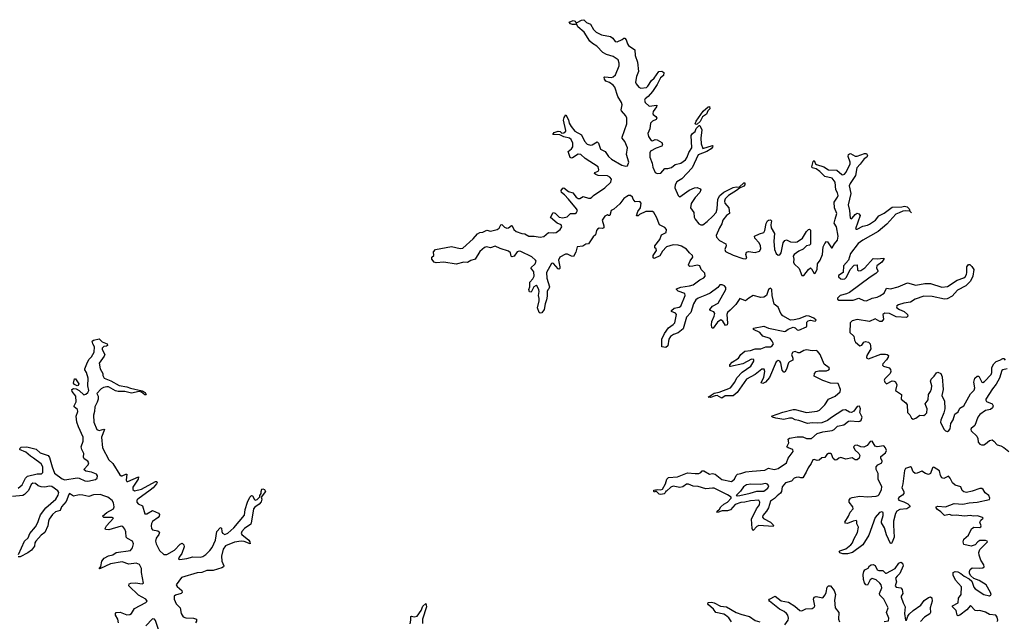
# Model space of a CAD drawing. Extents: x 2710666 to 2828562, y 857017 to 964538.
# Tile 120 of 138: x 2776290 to 2786632, y 885462 to 891780. Entities that reach past the tile are written whole.
import ezdxf

# ---------------------------------------------------------------- set-up
doc = ezdxf.new("R2010")
doc.units = 0

msp = doc.modelspace()

# ---------------------------------------------------------------- linework, layer by layer
at = {"layer": '0CON05XD'}
for points in [[(2781838, 888942), (2781829, 888925), (2781831, 888875), (2781825, 888838), (2781808, 888795), (2781798, 888735), (2781775, 888702), (2781755, 888698), (2781745, 888704), (2781727, 888755), (2781747, 888827), (2781747, 888853), (2781738, 888885), (2781746, 888926), (2781743, 888943), (2781725, 888982), (2781715, 888988), (2781691, 888975), (2781661, 888919), (2781645, 888923), (2781636, 888945), (2781648, 888975), (2781649, 889025), (2781681, 889059), (2781694, 889086), (2781691, 889131), (2781657, 889175), (2781703, 889217), (2781713, 889245), (2781709, 889255), (2781669, 889289), (2781555, 889347), (2781535, 889348), (2781515, 889341), (2781485, 889298), (2781458, 889288), (2781451, 889295), (2781445, 889330), (2781425, 889348), (2781335, 889377), (2781285, 889402), (2781235, 889385), (2781194, 889394), (2781171, 889389), (2781123, 889347), (2781075, 889265), (2781028, 889252), (2780995, 889230), (2780955, 889233), (2780875, 889211), (2780745, 889233), (2780665, 889227), (2780645, 889234), (2780620, 889265), (2780620, 889285), (2780640, 889305), (2780638, 889342), (2780658, 889365), (2780825, 889398), (2780915, 889376), (2780945, 889381), (2781052, 889478), (2781098, 889532), (2781124, 889546), (2781155, 889548), (2781195, 889571), (2781235, 889560), (2781305, 889577), (2781325, 889591), (2781345, 889626), (2781355, 889630), (2781382, 889602), (2781405, 889590), (2781425, 889593), (2781455, 889617), (2781464, 889614), (2781479, 889575), (2781506, 889556), (2781565, 889533), (2781595, 889531), (2781638, 889508), (2781695, 889507), (2781755, 889497), (2781796, 889504), (2781845, 889544), (2781895, 889540), (2781925, 889545), (2781968, 889575), (2781985, 889605), (2781976, 889625), (2781934, 889644), (2781864, 889704), (2781893, 889755), (2781915, 889749), (2781955, 889707), (2781995, 889700), (2782041, 889709), (2782075, 889743), (2782125, 889745), (2782138, 889755), (2782148, 889775), (2782140, 889795), (2782055, 889894), (2782012, 889942), (2781980, 889965), (2781979, 889985), (2781995, 890012), (2782005, 890013), (2782055, 889975), (2782101, 889961), (2782135, 889916), (2782155, 889902), (2782175, 889903), (2782208, 889922), (2782265, 889906), (2782285, 889907), (2782301, 889915), (2782317, 889933), (2782436, 890014), (2782498, 890075), (2782506, 890105), (2782487, 890127), (2782465, 890139), (2782365, 890145), (2782340, 890155), (2782329, 890165), (2782330, 890175), (2782365, 890191), (2782374, 890205), (2782365, 890234), (2782231, 890321), (2782185, 890365), (2782155, 890368), (2782095, 890329), (2782085, 890326), (2782073, 890333), (2782051, 890395), (2782087, 890423), (2782099, 890445), (2782100, 890485), (2782082, 890522), (2782065, 890535), (2782005, 890549), (2781965, 890572), (2781890, 890575), (2781905, 890597), (2781945, 890610), (2781966, 890606), (2781985, 890590), (2782007, 890593), (2782025, 890608), (2782028, 890618), (2782002, 890725), (2782008, 890752), (2782025, 890780), (2782055, 890730), (2782063, 890695), (2782082, 890658), (2782120, 890610), (2782191, 890571), (2782222, 890505), (2782252, 890472), (2782285, 890464), (2782303, 890467), (2782357, 890497), (2782370, 890485), (2782391, 890421), (2782439, 890395), (2782474, 890344), (2782505, 890315), (2782615, 890253), (2782655, 890242), (2782674, 890246), (2782688, 890285), (2782665, 890365), (2782675, 890435), (2782645, 890502), (2782618, 890535), (2782617, 890545), (2782667, 890685), (2782668, 890745), (2782655, 890771), (2782612, 890822), (2782609, 890835), (2782618, 890885), (2782612, 890912), (2782574, 890975), (2782540, 891070), (2782522, 891092), (2782485, 891119), (2782448, 891135), (2782432, 891155), (2782430, 891175), (2782435, 891180), (2782506, 891174), (2782525, 891179), (2782549, 891201), (2782588, 891295), (2782588, 891325), (2782577, 891357), (2782525, 891394), (2782452, 891415), (2782415, 891434), (2782352, 891502), (2782305, 891529), (2782277, 891555), (2782218, 891648), (2782154, 891704), (2782138, 891738), (2782125, 891730), (2782095, 891730), (2782076, 891736), (2782060, 891755), (2782105, 891770), (2782123, 891763), (2782132, 891752), (2782145, 891750), (2782190, 891775), (2782215, 891780), (2782245, 891752), (2782285, 891734), (2782316, 891676), (2782345, 891648), (2782402, 891622), (2782495, 891602), (2782519, 891585), (2782545, 891551), (2782565, 891549), (2782618, 891572), (2782635, 891587), (2782646, 891586), (2782659, 891569), (2782673, 891525), (2782685, 891509), (2782752, 891465), (2782755, 891405), (2782778, 891335), (2782789, 891235), (2782768, 891182), (2782758, 891125), (2782764, 891105), (2782792, 891072), (2782815, 891062), (2782872, 891068), (2782888, 891082), (2782925, 891140), (2782953, 891167), (2783002, 891235), (2783035, 891240), (2783056, 891226), (2783051, 891195), (2783020, 891170), (2782985, 891098), (2782937, 891025), (2782892, 890975), (2782860, 890950), (2782852, 890935), (2782861, 890911), (2782901, 890871), (2782983, 890883), (2782979, 890865), (2782945, 890815), (2782939, 890795), (2782945, 890785), (2782972, 890765), (2782981, 890745), (2782975, 890733), (2782936, 890716), (2782915, 890695), (2782907, 890635), (2782889, 890585), (2782893, 890555), (2782921, 890511), (2782935, 890509), (2782965, 890522), (2782985, 890518), (2783035, 890489), (2783043, 890465), (2783035, 890451), (2782975, 890431), (2782915, 890398), (2782907, 890383), (2782907, 890335), (2782934, 890275), (2782941, 890231), (2782963, 890175), (2782984, 890164), (2783023, 890167), (2783065, 890216), (2783097, 890217), (2783135, 890227), (2783175, 890258), (2783235, 890275), (2783282, 890308), (2783301, 890335), (2783318, 890385), (2783348, 890435), (2783344, 890565), (2783356, 890585), (2783383, 890605), (2783394, 890636), (2783425, 890670), (2783435, 890668), (2783454, 890625), (2783444, 890535), (2783446, 890476), (2783465, 890428), (2783565, 890460), (2783570, 890455), (2783565, 890440), (2783552, 890425), (2783508, 890395), (2783415, 890360), (2783352, 890225), (2783245, 890110), (2783193, 890077), (2783174, 890045), (2783171, 890015), (2783205, 889934), (2783215, 889922), (2783225, 889921), (2783321, 889989), (2783378, 890015), (2783405, 890018), (2783438, 890005), (2783443, 889995), (2783434, 889965), (2783386, 889914), (2783341, 889849), (2783335, 889805), (2783371, 889755), (2783375, 889705), (2783383, 889685), (2783422, 889635), (2783445, 889625), (2783465, 889627), (2783510, 889660), (2783571, 889715), (2783605, 889756), (2783616, 889795), (2783623, 889895), (2783644, 889935), (2783685, 889969), (2783785, 890019), (2783815, 890026), (2783848, 890022), (2783895, 890066), (2783907, 890067), (2783906, 890045), (2783895, 890031), (2783849, 890011), (2783819, 889985), (2783735, 889935), (2783701, 889899), (2783692, 889875), (2783695, 889855), (2783740, 889805), (2783746, 889745), (2783715, 889722), (2783675, 889675), (2783665, 889635), (2783640, 889595), (2783604, 889515), (2783610, 889495), (2783640, 889460), (2783708, 889425), (2783711, 889405), (2783697, 889365), (2783705, 889345), (2783785, 889307), (2783885, 889272), (2783915, 889267), (2783927, 889275), (2783916, 889315), (2783925, 889339), (2783946, 889344), (2784015, 889336), (2784060, 889350), (2784074, 889375), (2784072, 889405), (2784057, 889437), (2784013, 889485), (2784009, 889505), (2784060, 889530), (2784107, 889545), (2784117, 889565), (2784131, 889639), (2784144, 889666), (2784155, 889676), (2784177, 889677), (2784186, 889666), (2784179, 889625), (2784182, 889595), (2784218, 889535), (2784212, 889455), (2784219, 889365), (2784235, 889326), (2784255, 889307), (2784275, 889309), (2784289, 889331), (2784309, 889435), (2784325, 889461), (2784345, 889467), (2784385, 889447), (2784435, 889443), (2784455, 889447), (2784513, 889487), (2784554, 889555), (2784575, 889576), (2784585, 889579), (2784595, 889570), (2784597, 889423), (2784587, 889413), (2784555, 889405), (2784519, 889371), (2784472, 889348), (2784425, 889315), (2784414, 889295), (2784420, 889265), (2784417, 889235), (2784426, 889215), (2784477, 889167), (2784505, 889092), (2784526, 889094), (2784575, 889158), (2784595, 889173), (2784608, 889165), (2784635, 889114), (2784645, 889118), (2784665, 889155), (2784671, 889215), (2784697, 889255), (2784722, 889315), (2784730, 889395), (2784745, 889431), (2784765, 889450), (2784775, 889448), (2784815, 889385), (2784825, 889383), (2784847, 889425), (2784880, 889465), (2784886, 889505), (2784870, 889605), (2784844, 889644), (2784854, 889686), (2784873, 889745), (2784849, 889805), (2784845, 889865), (2784879, 889915), (2784885, 889935), (2784881, 889961), (2784862, 889995), (2784855, 890075), (2784824, 890115), (2784745, 890135), (2784694, 890185), (2784655, 890213), (2784612, 890225), (2784609, 890235), (2784625, 890290), (2784635, 890300), (2784648, 890268), (2784658, 890258), (2784735, 890236), (2784785, 890204), (2784871, 890201), (2784924, 890154), (2784935, 890150), (2784952, 890158), (2784970, 890180), (2785012, 890265), (2785014, 890285), (2784992, 890345), (2784996, 890364), (2785005, 890372), (2785016, 890376), (2785065, 890346), (2785085, 890346), (2785164, 890376), (2785184, 890374), (2785193, 890355), (2785188, 890335), (2785161, 890319), (2785116, 890264)], [(2783395, 890680), (2783384, 890685), (2783394, 890715), (2783470, 890820), (2783520, 890865), (2783535, 890868), (2783538, 890845), (2783516, 890824), (2783502, 890788), (2783461, 890759), (2783438, 890712), (2783405, 890683), (2783395, 890680)], [(2785116, 890264), (2785083, 890225), (2785068, 890145), (2785011, 890059), (2785001, 890035), (2785021, 889955), (2784990, 889835), (2785006, 889775), (2785014, 889695), (2785025, 889688), (2785035, 889694), (2785065, 889734), (2785085, 889748), (2785105, 889741), (2785116, 889725), (2785068, 889585), (2785075, 889579), (2785085, 889580), (2785145, 889613), (2785195, 889623), (2785215, 889632), (2785277, 889675), (2785315, 889719), (2785371, 889749), (2785455, 889811), (2785555, 889816), (2785585, 889823), (2785612, 889815), (2785632, 889795), (2785640, 889770), (2785658, 889752), (2785640, 889770), (2785595, 889774), (2785565, 889770), (2785527, 889753), (2785492, 889738), (2785396, 889634), (2785306, 889555), (2785145, 889466), (2785095, 889429), (2785017, 889325), (2784995, 889255), (2784944, 889196), (2784939, 889125), (2784889, 889095), (2784889, 889079), (2784915, 889060), (2784935, 889054), (2784955, 889059), (2784975, 889076), (2785013, 889157), (2785055, 889203), (2785086, 889206), (2785091, 889151), (2785105, 889141), (2785125, 889145), (2785165, 889173), (2785255, 889271), (2785295, 889268), (2785366, 889276), (2785367, 889265), (2785344, 889235), (2785292, 889195), (2785288, 889175), (2785304, 889144), (2785302, 889135), (2785283, 889115), (2785223, 889077), (2785006, 888914), (2784975, 888900), (2784908, 888885), (2784878, 888855), (2784880, 888845), (2784892, 888835), (2785045, 888835), (2785105, 888855), (2785155, 888830), (2785185, 888827), (2785245, 888854), (2785295, 888865), (2785325, 888879), (2785371, 888909), (2785395, 888960), (2785435, 888954), (2785517, 888973), (2785615, 889017), (2785702, 888992), (2785798, 889008), (2785855, 889011), (2785975, 888972), (2786035, 888978), (2786137, 889045), (2786205, 889069), (2786219, 889081), (2786234, 889105), (2786238, 889125), (2786238, 889185), (2786255, 889210), (2786268, 889208), (2786289, 889189), (2786310, 889155), (2786300, 889085), (2786276, 889035), (2786226, 888985), (2786140, 888940), (2786085, 888877), (2786032, 888848), (2786005, 888844), (2785875, 888873), (2785785, 888878), (2785694, 888845), (2785645, 888815), (2785575, 888803), (2785521, 888785), (2785504, 888775), (2785499, 888765), (2785502, 888755), (2785529, 888735), (2785580, 888715), (2785616, 888685), (2785620, 888665), (2785605, 888654), (2785495, 888661), (2785425, 888693), (2785375, 888699), (2785354, 888685), (2785362, 888635), (2785345, 888611), (2785325, 888612), (2785275, 888637), (2785215, 888612), (2785085, 888632), (2785034, 888616), (2785014, 888595), (2785009, 888495), (2785051, 888455), (2785058, 888415), (2785068, 888395), (2785115, 888356), (2785135, 888361), (2785157, 888393), (2785175, 888401), (2785205, 888394), (2785223, 888375), (2785229, 888325), (2785186, 888255), (2785183, 888235), (2785188, 888225), (2785205, 888220), (2785333, 888267), (2785385, 888269), (2785402, 888265), (2785414, 888254), (2785412, 888235), (2785395, 888208), (2785355, 888166), (2785352, 888152), (2785362, 888142), (2785423, 888123), (2785436, 888106), (2785440, 888085), (2785433, 888065), (2785375, 888010), (2785371, 887995), (2785375, 887972), (2785395, 887957), (2785455, 887986), (2785475, 887985), (2785487, 887977), (2785502, 887945), (2785490, 887885), (2785551, 887845), (2785550, 887795), (2785598, 887758), (2785612, 887735), (2785616, 887656), (2785641, 887631), (2785658, 887595), (2785675, 887585), (2785704, 887595), (2785745, 887627), (2785785, 887624), (2785805, 887636), (2785817, 887653), (2785822, 887695), (2785802, 887745), (2785831, 887789), (2785836, 887845), (2785857, 887875), (2785868, 887905), (2785870, 887935), (2785857, 887985), (2785863, 888005), (2785895, 888035), (2785919, 888071), (2785935, 888079), (2785966, 888065), (2785978, 888028), (2785990, 887895), (2785977, 887835), (2786002, 887775), (2786006, 887695), (2785998, 887652), (2785964, 887575), (2785961, 887555), (2785995, 887479), (2786015, 887462), (2786035, 887456), (2786050, 887465), (2786062, 887485), (2786071, 887539), (2786093, 887577), (2786111, 887639), (2786148, 887662), (2786165, 887702), (2786205, 887725), (2786278, 887852), (2786315, 887889), (2786321, 887915), (2786313, 887975), (2786323, 888017), (2786345, 888036), (2786365, 888036), (2786395, 887972), (2786405, 887969), (2786425, 887979), (2786492, 888055), (2786499, 888075), (2786502, 888128), (2786520, 888165), (2786545, 888189), (2786586, 888204), (2786615, 888223), (2786625, 888222), (2786640, 888205)], [(2785045, 886514), (2784985, 886491), (2784964, 886494), (2784958, 886505), (2784995, 886566), (2785012, 886608), (2785044, 886645), (2785041, 886665), (2785001, 886715), (2785001, 886735), (2785015, 886754), (2785035, 886761), (2785115, 886776), (2785195, 886768), (2785285, 886777), (2785305, 886783), (2785318, 886795), (2785340, 886845), (2785345, 886875), (2785308, 886955), (2785305, 887015), (2785287, 887055), (2785285, 887085), (2785303, 887107), (2785345, 887125), (2785349, 887145), (2785334, 887175), (2785335, 887194), (2785385, 887232), (2785395, 887255), (2785384, 887285), (2785365, 887305), (2785295, 887296), (2785275, 887302), (2785245, 887355), (2785221, 887349), (2785190, 887310), (2785155, 887292), (2785125, 887295), (2785085, 887313), (2785061, 887309), (2785047, 887295), (2785063, 887263), (2785102, 887225), (2785113, 887205), (2785106, 887175), (2785085, 887157), (2785065, 887159), (2785035, 887178), (2784966, 887164), (2784915, 887182), (2784895, 887175), (2784873, 887157), (2784855, 887154), (2784835, 887171), (2784815, 887217), (2784805, 887225), (2784785, 887226), (2784768, 887215), (2784746, 887184), (2784715, 887178), (2784687, 887153), (2784665, 887152), (2784635, 887162), (2784622, 887158), (2784602, 887118), (2784570, 887075), (2784551, 887029), (2784515, 886969), (2784495, 886968), (2784475, 886977), (2784445, 886973), (2784424, 886965), (2784395, 886935), (2784334, 886916), (2784298, 886875), (2784293, 886827), (2784282, 886808), (2784245, 886780), (2784219, 886751), (2784175, 886725), (2784156, 886655), (2784135, 886620), (2784096, 886575), (2784093, 886555), (2784103, 886543), (2784175, 886502), (2784204, 886475), (2784209, 886465), (2784204, 886456), (2784055, 886470), (2784032, 886458), (2783995, 886417), (2783989, 886419), (2783982, 886435), (2783975, 886535), (2784028, 886642), (2784059, 886685), (2784065, 886715), (2784055, 886734), (2783965, 886727), (2783905, 886712), (2783865, 886711), (2783805, 886689), (2783755, 886634), (2783725, 886624), (2783668, 886622), (2783620, 886605), (2783612, 886615), (2783640, 886640), (2783655, 886665), (2783685, 886691), (2783725, 886714), (2783763, 886755), (2783763, 886765), (2783725, 886791), (2783585, 886860), (2783565, 886862), (2783495, 886852), (2783415, 886877), (2783365, 886883), (2783315, 886904), (2783295, 886902), (2783255, 886876), (2783225, 886869), (2783155, 886881), (2783130, 886870), (2783085, 886830), (2783075, 886830), (2783068, 886812), (2783058, 886802), (2783025, 886794), (2783005, 886799), (2782975, 886830), (2782955, 886820), (2782950, 886825), (2782952, 886838), (2782985, 886846), (2783025, 886842), (2783040, 886850), (2783072, 886905), (2783087, 886955), (2783105, 886971), (2783200, 886980), (2783305, 887022), (2783386, 887014), (2783424, 887016), (2783444, 887025), (2783458, 887042), (2783475, 887044), (2783535, 887008), (2783565, 887016), (2783595, 887009), (2783665, 886952), (2783765, 886929), (2783799, 886955), (2783817, 886995), (2783831, 887009), (2783865, 887014), (2783917, 887033), (2783985, 887040), (2784115, 887048), (2784155, 887070), (2784215, 887058), (2784255, 887066), (2784344, 887125), (2784362, 887175), (2784415, 887245), (2784411, 887265), (2784363, 887283), (2784349, 887295), (2784367, 887335), (2784362, 887375), (2784374, 887385), (2784455, 887401), (2784515, 887398), (2784555, 887381), (2784605, 887382), (2784665, 887435), (2784725, 887453), (2784825, 887465), (2784845, 887475), (2784880, 887510), (2784945, 887526), (2784996, 887564), (2785015, 887568), (2785095, 887560), (2785115, 887563), (2785129, 887575), (2785139, 887605), (2785114, 887655), (2785120, 887695), (2785110, 887720), (2785085, 887718), (2785052, 887668), (2785025, 887655), (2785005, 887659), (2784965, 887682), (2784935, 887679), (2784815, 887602), (2784775, 887570), (2784715, 887546), (2784668, 887542), (2784615, 887547), (2784565, 887541), (2784475, 887572), (2784435, 887578), (2784405, 887596), (2784375, 887595), (2784315, 887580), (2784232, 887595), (2784198, 887605), (2784188, 887615), (2784305, 887657), (2784415, 887685), (2784435, 887685), (2784555, 887654), (2784665, 887670), (2784689, 887681), (2784745, 887737), (2784785, 887795), (2784855, 887828), (2784908, 887872), (2784912, 887895), (2784885, 887960), (2784805, 887964), (2784725, 887991), (2784636, 888035), (2784639, 888065), (2784656, 888085), (2784685, 888093), (2784765, 888092), (2784788, 888102), (2784795, 888115), (2784792, 888125), (2784741, 888161), (2784698, 888265), (2784668, 888298), (2784655, 888305), (2784615, 888304), (2784555, 888314), (2784525, 888307), (2784485, 888282), (2784465, 888282), (2784435, 888295), (2784410, 888290), (2784397, 888265), (2784410, 888225), (2784409, 888205), (2784375, 888188), (2784364, 888176), (2784345, 888110), (2784325, 888078), (2784315, 888078), (2784298, 888098), (2784286, 888175), (2784275, 888195), (2784255, 888200), (2784234, 888186), (2784165, 888021), (2784122, 887975), (2784095, 887961), (2784077, 887967), (2784105, 888025), (2784116, 888085), (2784109, 888109), (2784085, 888109), (2784016, 888054), (2783924, 888005), (2783827, 887865), (2783785, 887831), (2783700, 887830), (2783665, 887806), (2783615, 887832), (2783595, 887831), (2783545, 887812), (2783522, 887815), (2783585, 887859), (2783635, 887868), (2783757, 887913), (2783802, 887975), (2783821, 888019), (2783877, 888077), (2783969, 888141), (2784002, 888195), (2784001, 888211), (2783975, 888215), (2783885, 888167), (2783757, 888137), (2783748, 888138), (2783750, 888155), (2783774, 888185), (2783839, 888225), (2783865, 888264), (2783905, 888299), (2783965, 888307), (2784015, 888325), (2784075, 888325), (2784126, 888344), (2784175, 888346), (2784195, 888355), (2784206, 888375), (2784195, 888405), (2784173, 888433), (2784096, 888456), (2784065, 888496), (2783997, 888525), (2783998, 888542), (2784105, 888562), (2784155, 888539), (2784325, 888506), (2784335, 888508), (2784360, 888530), (2784415, 888552), (2784435, 888543), (2784455, 888522), (2784475, 888518), (2784554, 888555), (2784559, 888565), (2784558, 888605), (2784571, 888619), (2784595, 888623), (2784645, 888614), (2784654, 888625), (2784630, 888645), (2784582, 888665), (2784555, 888670), (2784475, 888640), (2784425, 888627), (2784385, 888626), (2784305, 888670), (2784285, 888693), (2784255, 888762), (2784213, 888793), (2784192, 888885), (2784191, 888945), (2784175, 888960), (2784155, 888945), (2784135, 888885), (2784105, 888865), (2784075, 888862), (2783995, 888883), (2783947, 888855), (2783915, 888828), (2783855, 888853), (2783812, 888788), (2783752, 888728), (2783725, 888705), (2783717, 888685), (2783726, 888594), (2783721, 888575), (2783705, 888569), (2783675, 888615), (2783655, 888628), (2783618, 888602), (2783575, 888542), (2783565, 888540), (2783559, 888549), (2783555, 888575), (2783559, 888611), (2783585, 888665), (2783590, 888695), (2783582, 888712), (2783543, 888725), (2783538, 888735), (2783565, 888770), (2783627, 888803), (2783706, 888945), (2783706, 888966), (2783693, 888985), (2783667, 888997), (2783645, 888995), (2783622, 888968), (2783541, 888909), (2783505, 888890), (2783415, 888857), (2783391, 888839), (2783367, 888795), (2783340, 888705), (2783294, 888655), (2783260, 888535), (2783205, 888493), (2783156, 888474), (2783127, 888453), (2783109, 888425), (2783096, 888355), (2783075, 888337), (2783033, 888343), (2783033, 888425), (2783061, 888485), (2783103, 888545), (2783155, 888579), (2783172, 888598), (2783189, 888685), (2783179, 888699), (2783137, 888715), (2783136, 888725), (2783165, 888749), (2783215, 888760), (2783235, 888773), (2783281, 888885), (2783276, 888906), (2783205, 888930), (2783189, 888945), (2783190, 888955), (2783235, 888972), (2783325, 888985), (2783365, 888997), (2783435, 889048), (2783475, 889069), (2783488, 889085), (2783487, 889117), (2783447, 889155), (2783432, 889195), (2783405, 889201), (2783361, 889191), (2783328, 889188), (2783318, 889195), (2783316, 889205), (2783333, 889247), (2783360, 889285), (2783356, 889305), (2783325, 889330), (2783295, 889369), (2783241, 889401), (2783205, 889412), (2783155, 889415), (2783085, 889395), (2783040, 889350), (2783015, 889300), (2782955, 889273), (2782945, 889280), (2782944, 889305), (2782979, 889355), (2782974, 889374), (2782962, 889385), (2782960, 889405), (2783015, 889473), (2783031, 889519), (2783079, 889545), (2783085, 889575), (2783065, 889598), (2783009, 889625), (2782978, 889705), (2782951, 889755), (2782935, 889766), (2782865, 889766), (2782800, 889735), (2782785, 889721), (2782770, 889720), (2782784, 889765), (2782811, 889805), (2782816, 889855), (2782805, 889870), (2782755, 889868), (2782735, 889894), (2782725, 889918), (2782705, 889935), (2782685, 889934), (2782666, 889925), (2782637, 889903), (2782593, 889847), (2782531, 889789), (2782503, 889775), (2782488, 889725), (2782475, 889722), (2782465, 889730), (2782435, 889716), (2782407, 889675), (2782426, 889615), (2782425, 889593), (2782412, 889588), (2782375, 889589), (2782360, 889580), (2782350, 889565), (2782338, 889522), (2782315, 889500), (2782265, 889427), (2782235, 889422), (2782205, 889401), (2782145, 889393), (2782130, 889340), (2782108, 889292), (2782085, 889296), (2782045, 889319), (2782024, 889316), (2781963, 889287), (2781951, 889255), (2781964, 889185), (2781962, 889168), (2781955, 889160), (2781945, 889162), (2781898, 889218), (2781885, 889224), (2781875, 889221), (2781823, 889125), (2781828, 889065), (2781854, 888975), (2781849, 888955), (2781838, 888942)], [(2776290, 887275), (2776305, 887290), (2776365, 887296), (2776465, 887271), (2776505, 887232), (2776588, 887205), (2776604, 887184), (2776630, 887085), (2776657, 887017), (2776735, 886959), (2776765, 886949), (2776895, 886969), (2776916, 886966), (2776975, 886937), (2777005, 886933), (2777085, 886952), (2777104, 886965), (2777109, 886989), (2777097, 887007), (2777045, 887028), (2776985, 887038), (2776964, 887055), (2777009, 887105), (2777016, 887125), (2777005, 887145), (2776969, 887169), (2776961, 887185), (2776964, 887225), (2776942, 887265), (2776935, 887295), (2776956, 887355), (2776958, 887395), (2776907, 887505), (2776892, 887555), (2776885, 887615), (2776900, 887665), (2776899, 887685), (2776864, 887715), (2776861, 887725), (2776883, 887767), (2776881, 887825), (2776840, 887875), (2776837, 887895), (2776854, 887906), (2776885, 887902), (2776915, 887887), (2776965, 887842), (2776985, 887846), (2777007, 887865), (2777016, 887885), (2777007, 887935), (2777009, 888015), (2776993, 888075), (2776975, 888102), (2776974, 888115), (2777002, 888185), (2777020, 888215), (2777045, 888238), (2777072, 888288), (2777077, 888343), (2777057, 888375), (2777052, 888405), (2777065, 888416), (2777125, 888430), (2777155, 888397), (2777208, 888375), (2777212, 888358), (2777203, 888353), (2777175, 888347), (2777158, 888332), (2777158, 888315), (2777184, 888265), (2777176, 888245), (2777126, 888174), (2777137, 888115), (2777162, 888065), (2777163, 888045), (2777176, 888015), (2777247, 887987), (2777335, 887937), (2777415, 887926), (2777455, 887909), (2777575, 887883), (2777607, 887865), (2777618, 887845), (2777615, 887840), (2777605, 887842), (2777568, 887868), (2777545, 887874), (2777465, 887859), (2777395, 887874), (2777325, 887875), (2777295, 887882), (2777223, 887923), (2777205, 887925), (2777172, 887918), (2777145, 887905), (2777102, 887855), (2777115, 887825), (2777113, 887795), (2777105, 887765), (2777078, 887715), (2777076, 887665), (2777067, 887627)], [(2786660, 888115), (2786615, 888103), (2786604, 888095), (2786582, 888015), (2786547, 887953), (2786507, 887905), (2786439, 887795), (2786437, 887785), (2786445, 887772), (2786505, 887745), (2786515, 887725), (2786507, 887705), (2786485, 887688), (2786435, 887677), (2786375, 887635), (2786355, 887605), (2786323, 887517), (2786284, 887486), (2786280, 887475), (2786285, 887461), (2786344, 887405), (2786353, 887383), (2786357, 887345), (2786373, 887323), (2786392, 887315), (2786415, 887317), (2786435, 887326), (2786475, 887360), (2786505, 887367), (2786523, 887355), (2786555, 887317), (2786595, 887306), (2786628, 887288), (2786680, 887245)], [(2776895, 887934), (2776865, 887948), (2776854, 887964), (2776865, 888010), (2776875, 888010), (2776910, 887955), (2776905, 887938), (2776895, 887934)], [(2777067, 887627), (2777069, 887555), (2777099, 887475), (2777125, 887466), (2777175, 887481), (2777181, 887475), (2777148, 887395), (2777160, 887285), (2777225, 887159), (2777269, 887119), (2777341, 887001), (2777355, 886990), (2777365, 886990), (2777405, 887009), (2777415, 887006), (2777410, 886945), (2777415, 886932), (2777425, 886929), (2777538, 886978), (2777534, 886955), (2777480, 886870), (2777480, 886845), (2777495, 886833), (2777569, 886851), (2777715, 886929), (2777732, 886932), (2777735, 886920), (2777726, 886905), (2777692, 886865), (2777659, 886841), (2777530, 886745), (2777522, 886735), (2777521, 886715), (2777535, 886697), (2777579, 886675), (2777605, 886590), (2777625, 886592), (2777685, 886626), (2777747, 886597), (2777759, 886585), (2777756, 886565), (2777745, 886552), (2777685, 886511), (2777675, 886491), (2777672, 886465), (2777675, 886435), (2777685, 886421), (2777742, 886412), (2777757, 886397), (2777752, 886375), (2777723, 886335), (2777718, 886305), (2777723, 886275), (2777757, 886205), (2777805, 886165), (2777835, 886162), (2777915, 886209), (2777975, 886271), (2777995, 886282), (2778015, 886266), (2778019, 886245), (2777992, 886175), (2777965, 886135), (2777959, 886115), (2777971, 886111), (2778045, 886120), (2778109, 886139), (2778185, 886136), (2778215, 886142), (2778246, 886164), (2778286, 886204), (2778313, 886237), (2778348, 886315), (2778362, 886405), (2778395, 886444), (2778405, 886447), (2778411, 886441), (2778412, 886405), (2778419, 886389), (2778445, 886375), (2778475, 886387), (2778538, 886445), (2778653, 886577), (2778660, 886635), (2778684, 886715), (2778709, 886765), (2778725, 886783), (2778735, 886780), (2778755, 886740), (2778765, 886736), (2778785, 886741), (2778812, 886768), (2778813, 886785), (2778827, 886803), (2778827, 886827), (2778835, 886850), (2778845, 886852), (2778860, 886845), (2778872, 886825), (2778828, 886765), (2778834, 886744), (2778825, 886718), (2778805, 886693), (2778760, 886660), (2778747, 886643), (2778726, 886515), (2778718, 886482), (2778653, 886437), (2778624, 886405), (2778615, 886385), (2778622, 886372), (2778698, 886315), (2778709, 886295), (2778710, 886275), (2778649, 886299), (2778615, 886305), (2778545, 886294), (2778453, 886255), (2778429, 886221), (2778411, 886145), (2778412, 886095), (2778434, 886045), (2778432, 886035), (2778415, 886022), (2778323, 885997), (2778255, 885994), (2778205, 885975), (2778155, 885970), (2777989, 885921), (2777935, 885845), (2777945, 885826), (2777993, 885785), (2777997, 885765), (2777986, 885755), (2777925, 885736), (2777914, 885725), (2777913, 885695), (2777935, 885645), (2777975, 885603), (2777985, 885545), (2778008, 885508), (2778035, 885497), (2778115, 885496), (2778146, 885485), (2778147, 885465), (2778137, 885445)], [(2776275, 886860), (2776315, 886896), (2776350, 886965), (2776371, 886985), (2776475, 887010), (2776519, 887011), (2776532, 887025), (2776535, 887055), (2776535, 887085), (2776516, 887116), (2776437, 887177), (2776404, 887195), (2776355, 887238), (2776290, 887265)], [(2786555, 885460), (2786563, 885475), (2786555, 885505), (2786542, 885525), (2786475, 885532), (2786435, 885557), (2786375, 885575), (2786345, 885572), (2786325, 885577), (2786275, 885629), (2786237, 885583), (2786165, 885526), (2786145, 885521), (2786136, 885526), (2786125, 885575), (2786088, 885615), (2786089, 885625), (2786146, 885655), (2786151, 885705), (2786179, 885745), (2786183, 885825), (2786118, 885895), (2786095, 885945), (2786095, 885975), (2786114, 885986), (2786145, 885980), (2786175, 885965), (2786210, 885935), (2786262, 885908), (2786292, 885882), (2786311, 885821), (2786325, 885803), (2786415, 885744), (2786475, 885731), (2786488, 885735), (2786493, 885745), (2786487, 885765), (2786440, 885845), (2786369, 885889), (2786312, 885912), (2786280, 885940), (2786265, 885965), (2786265, 885985), (2786272, 886005), (2786295, 886022), (2786375, 886019), (2786407, 886025), (2786420, 886035), (2786418, 886055), (2786386, 886105), (2786366, 886155), (2786363, 886185), (2786376, 886215), (2786455, 886295), (2786452, 886305), (2786435, 886311), (2786375, 886309), (2786355, 886297), (2786324, 886266), (2786285, 886251), (2786208, 886268), (2786199, 886295), (2786207, 886323), (2786255, 886365), (2786287, 886433), (2786311, 886449), (2786373, 886447), (2786386, 886454), (2786388, 886465), (2786376, 886505), (2786385, 886526), (2786408, 886545), (2786402, 886552), (2786349, 886569), (2786305, 886568), (2786275, 886575), (2786215, 886568), (2786125, 886577), (2786085, 886575), (2786055, 886585), (2786005, 886572), (2785965, 886611), (2785929, 886635), (2785916, 886655), (2785917, 886665), (2785935, 886671), (2786015, 886665), (2786105, 886699), (2786195, 886692), (2786263, 886707), (2786345, 886713), (2786475, 886742), (2786480, 886755), (2786468, 886785), (2786432, 886812), (2786410, 886845), (2786395, 886856), (2786375, 886857), (2786295, 886829), (2786235, 886816), (2786205, 886823), (2786190, 886835), (2786175, 886876), (2786115, 886893), (2786086, 886915), (2786063, 886965), (2786046, 886985), (2785995, 886963), (2785975, 886970), (2785962, 886992), (2785951, 887041), (2785895, 887078), (2785885, 887081), (2785879, 887075), (2785858, 887015), (2785835, 887004), (2785805, 887013), (2785765, 887038), (2785715, 887017), (2785695, 887016), (2785673, 887033), (2785658, 887078), (2785648, 887085), (2785595, 887066), (2785583, 887047), (2785566, 886905), (2785555, 886865), (2785576, 886825), (2785578, 886805), (2785563, 886787), (2785525, 886763), (2785516, 886745), (2785525, 886735), (2785578, 886718), (2785618, 886695), (2785640, 886675), (2785639, 886665), (2785607, 886645), (2785535, 886637), (2785502, 886618), (2785490, 886595), (2785466, 886515), (2785467, 886473), (2785476, 886344), (2785455, 886292), (2785445, 886280), (2785435, 886278), (2785395, 886370), (2785374, 886445), (2785342, 886495), (2785340, 886515), (2785358, 886575), (2785358, 886605), (2785345, 886613), (2785319, 886605), (2785275, 886554), (2785210, 886365), (2785144, 886265), (2785037, 886185), (2784985, 886171), (2784935, 886171), (2784905, 886180), (2784897, 886195), (2784905, 886203), (2784968, 886222), (2785020, 886265), (2785036, 886285), (2785050, 886325), (2785091, 886395), (2785101, 886451), (2785084, 886485), (2785083, 886515), (2785075, 886521), (2785045, 886514)], [(2776278, 886165), (2776342, 886305), (2776381, 886339), (2776396, 886385), (2776456, 886455), (2776481, 886499), (2776492, 886532), (2776508, 886582), (2776565, 886655), (2776670, 886745), (2776695, 886786), (2776700, 886815), (2776692, 886832), (2776628, 886878), (2776605, 886881), (2776555, 886871), (2776515, 886873), (2776485, 886885), (2776455, 886910), (2776427, 886913), (2776412, 886898), (2776384, 886835), (2776342, 886795), (2776323, 886785), (2776215, 886772)], [(2783825, 886780), (2783855, 886785), (2783963, 886807), (2784032, 886828), (2784105, 886830), (2784149, 886861), (2784159, 886885), (2784145, 886903), (2784125, 886910), (2784075, 886899), (2783968, 886902), (2783925, 886896), (2783894, 886876), (2783862, 886828), (2783814, 886785), (2783825, 886780)], [(2777329, 885445), (2777322, 885485), (2777296, 885525), (2777296, 885544), (2777305, 885554), (2777345, 885559), (2777415, 885531), (2777446, 885534), (2777465, 885545), (2777495, 885596), (2777615, 885658), (2777629, 885675), (2777616, 885695), (2777538, 885738), (2777436, 885835), (2777441, 885855), (2777456, 885864), (2777505, 885866), (2777575, 885854), (2777589, 885861), (2777569, 885975), (2777570, 886015), (2777550, 886060), (2777515, 886073), (2777435, 886062), (2777365, 886085), (2777243, 886065), (2777140, 886015), (2777124, 886014), (2777141, 886039), (2777153, 886095), (2777176, 886124), (2777222, 886148), (2777269, 886161), (2777305, 886183), (2777453, 886207), (2777475, 886234), (2777487, 886275), (2777475, 886305), (2777422, 886332), (2777409, 886345), (2777405, 886402), (2777395, 886430), (2777375, 886456), (2777355, 886460), (2777225, 886422), (2777193, 886425), (2777189, 886435), (2777201, 886465), (2777276, 886545), (2777261, 886551), (2777174, 886554), (2777159, 886565), (2777204, 886606), (2777274, 886645), (2777283, 886665), (2777276, 886706), (2777262, 886732), (2777215, 886765), (2777185, 886777), (2777135, 886795), (2777065, 886790), (2777015, 886773), (2776955, 886788), (2776915, 886790), (2776855, 886777), (2776815, 886804), (2776805, 886794), (2776778, 886722), (2776730, 886665), (2776714, 886626), (2776667, 886613), (2776635, 886583), (2776601, 886535), (2776592, 886515), (2776586, 886465), (2776555, 886393), (2776515, 886365), (2776459, 886305), (2776449, 886285), (2776445, 886252), (2776415, 886208), (2776375, 886180), (2776295, 886140), (2776275, 886140)], [(2785370, 885460), (2785415, 885466), (2785417, 885495), (2785394, 885555), (2785410, 885605), (2785367, 885695), (2785324, 885735), (2785322, 885755), (2785344, 885815), (2785337, 885845), (2785325, 885864), (2785285, 885897), (2785245, 885910), (2785223, 885897), (2785195, 885840), (2785176, 885846), (2785162, 885865), (2785151, 885901), (2785148, 885955), (2785155, 885985), (2785167, 886003), (2785200, 886020), (2785215, 886046), (2785234, 886056), (2785255, 886059), (2785275, 886047), (2785295, 886004), (2785315, 885997), (2785355, 885996), (2785385, 885969), (2785395, 885967), (2785484, 886015), (2785525, 886071), (2785545, 886084), (2785562, 886072), (2785569, 886045), (2785535, 885965), (2785505, 885935), (2785487, 885915), (2785499, 885875), (2785486, 885835), (2785495, 885821), (2785545, 885813), (2785558, 885795), (2785565, 885755), (2785548, 885725), (2785549, 885715), (2785568, 885655), (2785591, 885615), (2785585, 885545), (2785595, 885473), (2785605, 885473), (2785618, 885515), (2785633, 885537), (2785675, 885574), (2785755, 885630), (2785791, 885679), (2785835, 885712), (2785855, 885718), (2785870, 885710), (2785874, 885675), (2785852, 885605), (2785857, 885553), (2785849, 885541), (2785794, 885505), (2785751, 885459)], [(2784328, 885425), (2784363, 885475), (2784365, 885495), (2784358, 885525), (2784345, 885545), (2784321, 885565), (2784271, 885591), (2784164, 885675), (2784159, 885685), (2784164, 885695), (2784226, 885726), (2784287, 885677), (2784365, 885662), (2784432, 885622), (2784485, 885576), (2784505, 885573), (2784547, 885593), (2784615, 885598), (2784635, 885610), (2784642, 885625), (2784628, 885695), (2784635, 885716), (2784655, 885721), (2784725, 885710), (2784749, 885741), (2784761, 885765), (2784771, 885819), (2784785, 885836), (2784805, 885834), (2784846, 885785), (2784858, 885745), (2784848, 885685), (2784854, 885605), (2784892, 885555), (2784890, 885485), (2784899, 885455)], [(2780393, 885437), (2780400, 885475), (2780397, 885513), (2780405, 885516), (2780435, 885508), (2780464, 885516), (2780506, 885575), (2780525, 885620), (2780555, 885650), (2780562, 885615), (2780522, 885485), (2780522, 885438)], [(2783766, 885456), (2783738, 885498), (2783705, 885526), (2783685, 885536), (2783600, 885555), (2783578, 885588), (2783523, 885635), (2783518, 885645), (2783521, 885659), (2783555, 885662), (2783585, 885656), (2783652, 885622), (2783715, 885614), (2783815, 885556), (2783874, 885535), (2783955, 885512), (2784015, 885472), (2784065, 885455)], [(2777751, 885365), (2777715, 885469), (2777705, 885483), (2777685, 885488), (2777616, 885414)]]:
    msp.add_lwpolyline(points, dxfattribs=at)

doc.saveas('drawing.dxf')
